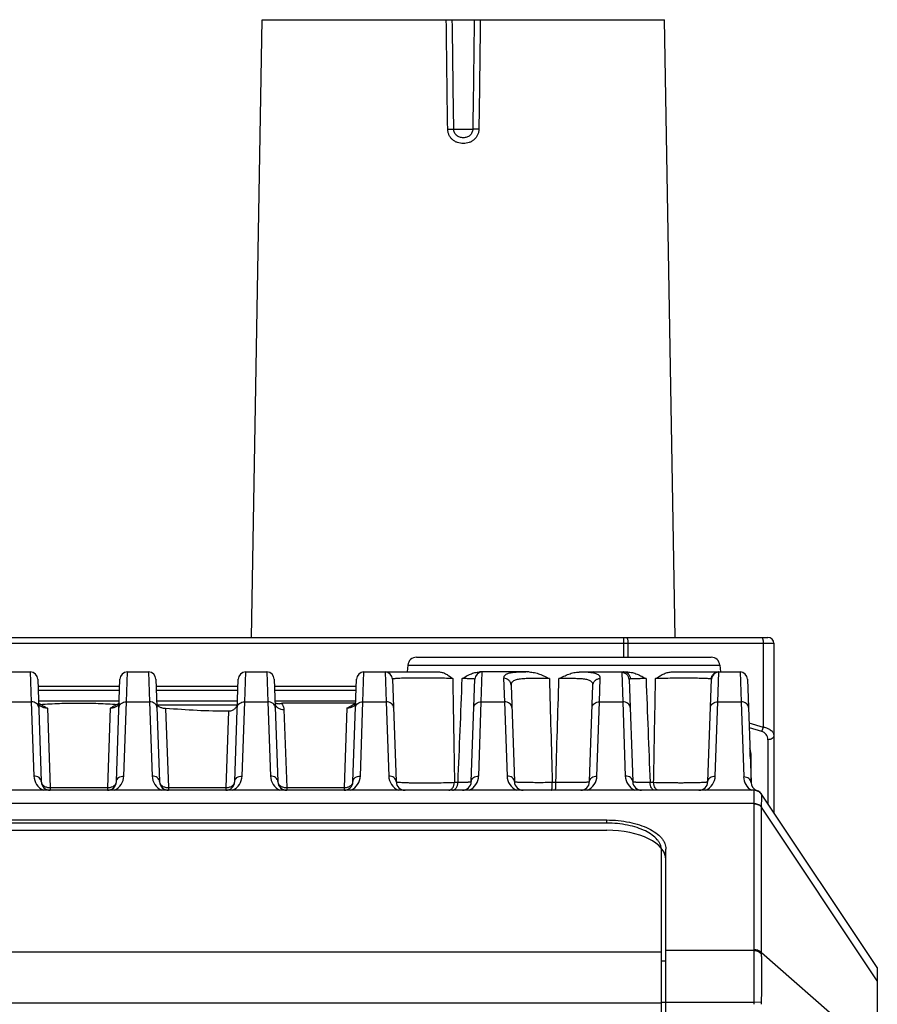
# Model space of a CAD drawing. Header units: millimetres. Extents: x 46 to 510, y 69 to 391.
# Tile 3 of 32: x 107 to 136, y 137 to 170. Entities that reach past the tile are written whole.
import ezdxf

# ---------------------------------------------------------------- set-up
doc = ezdxf.new("R2010")
doc.units = ezdxf.units.MM
doc.header["$LTSCALE"] = 32.67
doc.layers.add('00_COMPONENTS', color=7, linetype='CONTINUOUS')

msp = doc.modelspace()

# ---------------------------------------------------------------- linework, layer by layer
at = {"layer": '00_COMPONENTS', "color": 7}
for p, q in [((114.978, 148.969), (115.343, 169.869)), ((115.343, 169.869), (128.943, 169.869)), ((129.308, 148.969), (128.943, 169.869)), ((85.843, 148.969), (132.443, 148.969)), ((132.643, 148.769), (132.643, 143.049)), ((120.563, 148.299), (130.523, 148.299)), ((120.264, 148.031), (120.24, 147.799)), ((130.821, 148.031), (130.845, 147.799)), ((106.784, 147.799), (107.501, 147.799)), ((110.784, 147.799), (111.501, 147.799)), ((114.784, 147.799), (115.501, 147.799)), ((118.784, 147.799), (121.341, 147.799)), ((124.37, 147.799), (122.686, 147.799)), ((126.543, 147.799), (126.065, 147.798)), ((126.543, 147.799), (127.693, 147.799)), ((129.171, 147.799), (131.501, 147.799)), ((107.751, 147.558), (107.872, 144.089)), ((110.413, 144.089), (110.534, 147.558)), ((111.751, 147.558), (111.872, 144.089)), ((114.413, 144.089), (114.534, 147.558)), ((115.751, 147.558), (115.872, 144.089)), ((118.413, 144.089), (118.534, 147.558)), ((119.751, 147.558), (119.872, 144.089)), ((122.413, 144.089), (122.534, 147.558)), ((123.758, 147.356), (123.872, 144.089)), ((126.413, 144.089), (126.527, 147.349)), ((127.752, 147.54), (127.872, 144.089)), ((130.413, 144.089), (130.534, 147.555)), ((131.751, 147.558), (131.873, 144.057)), ((110.508, 146.817), (107.777, 146.817)), ((110.449, 146.703), (110.441, 146.698)), ((114.508, 146.817), (111.777, 146.817)), ((114.493, 146.675), (111.797, 146.675)), ((114.505, 146.734), (114.506, 146.739)), ((118.508, 146.817), (115.777, 146.817)), ((116.045, 146.758), (118.506, 146.758)), ((131.843, 144.936), (131.843, 145.195)), ((131.871, 145.045), (131.871, 145.027)), ((131.871, 145.027), (131.871, 144.111)), ((131.982, 143.799), (86.303, 143.799)), ((136.143, 137.799), (132.232, 143.666)), ((91.293, 142.792), (126.993, 142.792)), ((126.993, 142.686), (91.293, 142.686)), ((91.293, 142.444), (126.993, 142.444)), ((128.843, 116.899), (128.843, 141.778)), ((128.993, 116.899), (128.993, 141.809)), ((136.143, 137.799), (136.143, 114.199))]:
    msp.add_line(p, q, dxfattribs=at)
at = {"layer": '00_COMPONENTS', "color": 4}
for p, q in [((121.822, 166.164), (122.464, 166.164)), ((127.569, 148.299), (127.569, 148.969)), ((85.643, 148.769), (132.643, 148.769)), ((127.713, 148.299), (127.713, 148.769)), ((132.286, 148.769), (132.286, 145.937)), ((120.264, 148.031), (130.821, 148.031)), ((107.501, 147.799), (107.535, 146.79)), ((110.751, 146.79), (110.784, 147.799)), ((111.501, 147.799), (111.535, 146.79)), ((114.751, 146.79), (114.784, 147.799)), ((115.501, 147.799), (115.535, 146.79)), ((118.751, 146.79), (118.784, 147.799)), ((119.501, 147.799), (119.535, 146.79)), ((122.751, 146.79), (122.784, 147.799)), ((123.508, 147.587), (123.535, 146.79)), ((124.3, 147.799), (124.299, 147.799)), ((126.751, 146.79), (126.777, 147.579)), ((127.502, 147.78), (127.535, 146.79)), ((130.751, 146.79), (130.784, 147.796)), ((131.501, 147.799), (131.535, 146.79)), ((107.759, 147.322), (110.526, 147.322)), ((111.759, 147.322), (114.526, 147.322)), ((115.759, 147.322), (118.526, 147.322)), ((107.764, 147.18), (110.521, 147.18)), ((111.764, 147.18), (114.521, 147.18)), ((115.764, 147.18), (118.521, 147.18)), ((106.751, 146.79), (107.535, 146.79)), ((107.535, 146.79), (107.622, 144.28)), ((110.663, 144.28), (110.751, 146.79)), ((110.751, 146.79), (111.535, 146.79)), ((111.535, 146.79), (111.622, 144.28)), ((114.663, 144.28), (114.751, 146.79)), ((114.751, 146.79), (115.535, 146.79)), ((115.535, 146.79), (115.622, 144.28)), ((118.663, 144.28), (118.751, 146.79)), ((118.751, 146.79), (119.535, 146.79)), ((119.535, 146.79), (119.622, 144.28)), ((122.663, 144.28), (122.751, 146.79)), ((122.751, 146.79), (123.535, 146.79)), ((123.535, 146.79), (123.622, 144.28)), ((126.663, 144.28), (126.751, 146.79)), ((126.751, 146.79), (127.535, 146.79)), ((127.535, 146.79), (127.622, 144.28)), ((130.663, 144.28), (130.751, 146.79)), ((130.751, 146.79), (131.535, 146.79)), ((131.535, 146.79), (131.624, 144.248)), ((108.078, 146.572), (108.172, 143.887)), ((110.207, 146.572), (110.113, 143.887)), ((112.078, 146.568), (112.172, 143.887)), ((114.204, 146.479), (114.113, 143.887)), ((116.08, 146.532), (116.172, 143.887)), ((118.207, 146.572), (118.113, 143.887)), ((131.803, 146.082), (132.286, 145.937)), ((131.808, 145.922), (132.229, 145.796)), ((132.443, 145.508), (132.443, 143.349)), ((131.871, 145.027), (131.871, 145.045)), ((121.844, 144.068), (121.966, 144.068)), ((125.151, 144.068), (125.273, 144.068)), ((128.458, 144.068), (128.58, 144.068)), ((108.172, 143.887), (108.172, 143.799)), ((108.172, 143.887), (110.113, 143.887)), ((110.113, 143.887), (110.113, 143.799)), ((112.172, 143.887), (112.172, 143.799)), ((112.172, 143.887), (114.113, 143.887)), ((114.113, 143.887), (114.113, 143.799)), ((116.172, 143.887), (116.172, 143.799)), ((116.172, 143.887), (118.113, 143.887)), ((118.113, 143.887), (118.113, 143.799)), ((132.232, 143.665), (132.232, 143.666)), ((131.982, 143.347), (86.303, 143.347)), ((131.982, 138.411), (131.982, 143.337)), ((132.232, 138.294), (132.232, 143.221)), ((136.143, 137.354), (132.232, 143.221)), ((126.993, 142.686), (126.993, 142.792)), ((89.443, 138.329), (128.843, 138.329)), ((131.981, 138.373), (128.993, 138.373)), ((136.143, 134.87), (132.232, 138.294)), ((128.843, 138.025), (128.993, 138.025)), ((89.443, 136.609), (128.843, 136.609)), ((128.843, 136.632), (131.981, 136.632)), ((131.981, 136.632), (132.232, 136.637))]:
    msp.add_line(p, q, dxfattribs=at)
at = {"layer": '00_COMPONENTS', "color": 7}
for points in [[(107.845, 146.698), (107.837, 146.702), (107.83, 146.706), (107.823, 146.711), (107.817, 146.714)], [(107.877, 146.683), (107.872, 146.685), (107.863, 146.689), (107.854, 146.694), (107.845, 146.698)], [(110.441, 146.698), (110.432, 146.694), (110.423, 146.69), (110.414, 146.685), (110.408, 146.683)], [(110.468, 146.714), (110.463, 146.711), (110.456, 146.707), (110.449, 146.703)], [(115.78, 146.732), (115.78, 146.732), (115.78, 146.732), (115.78, 146.732), (115.78, 146.732), (115.78, 146.733), (115.78, 146.734)], [(118.488, 146.729), (118.483, 146.725), (118.478, 146.721), (118.472, 146.717), (118.466, 146.713), (118.459, 146.708), (118.451, 146.704), (118.444, 146.7), (118.435, 146.695), (118.426, 146.691), (118.417, 146.687), (118.408, 146.683)], [(118.499, 146.739), (118.495, 146.736), (118.492, 146.733), (118.488, 146.729)], [(118.506, 146.748), (118.506, 146.747), (118.504, 146.745), (118.501, 146.742), (118.499, 146.739)], [(122.506, 146.748), (122.506, 146.747), (122.504, 146.745), (122.501, 146.742), (122.499, 146.739)]]:
    msp.add_lwpolyline(points, dxfattribs=at)
for centre, radius, start, end in [((132.443, 148.769), 0.2, 0, 90), ((120.563, 147.999), 0.3, 90, 174), ((130.523, 147.999), 0.3, 6, 90), ((107.501, 147.549), 0.25, 2, 90), ((110.784, 147.549), 0.25, 90, 178), ((111.501, 147.549), 0.25, 2, 90), ((114.784, 147.549), 0.25, 90, 178), ((115.501, 147.549), 0.25, 2, 90), ((118.784, 147.549), 0.25, 90, 178), ((119.501, 147.549), 0.25, 2, 90), ((122.784, 147.549), 0.25, 90, 178), ((130.784, 147.549), 0.25, 95.3333, 178), ((131.501, 147.549), 0.25, 2, 90), ((115.988, 147.265), 0.549, 247.6461, 248.608), ((114.979, 149.769), 3.194, 288.4506, 289.5064), ((108.172, 144.099), 0.3, 182, 270), ((110.113, 144.099), 0.3, 270, 358), ((112.172, 144.099), 0.3, 182, 270), ((114.113, 144.099), 0.3, 270, 358), ((116.172, 144.099), 0.3, 182, 270), ((118.113, 144.099), 0.3, 270, 358), ((120.172, 144.099), 0.3, 182, 270), ((122.113, 144.099), 0.3, 270, 358), ((124.172, 144.099), 0.3, 182, 270), ((126.113, 144.099), 0.3, 270, 358), ((128.172, 144.099), 0.3, 182, 270), ((130.113, 144.099), 0.3, 270, 358), ((132.173, 144.068), 0.3, 182, 251.4343), ((131.982, 143.499), 0.3, 33.6901, 90), ((131.982, 143.499), 0.3, 87.2753, 89.9988), ((131.982, 143.499), 0.3, 85.9344, 87.276)]:
    msp.add_arc(centre, radius, start, end, dxfattribs=at)
at = {"layer": '00_COMPONENTS', "color": 4}
for centre, radius, start, end in [((124.397, 129.159), 18.64, 90.0825, 90.297), ((130.784, 147.546), 0.25, 89.9805, 177.983), ((1834.217, 173.277), 1712.622, 180.859896, 180.977254), ((115.929, 146.739), 0.149, 182, 182.7161), ((115.93, 146.739), 0.15, 182.718, 185.7993), ((132.143, 145.508), 0.3, 359.9999, 73.3009), ((108.172, 144.299), 0.55, 181.9999, 245.2671), ((110.113, 144.299), 0.55, 294.7328, 358.0001), ((112.172, 144.299), 0.55, 181.9999, 245.2671), ((114.113, 144.299), 0.55, 294.7328, 358.0001), ((116.172, 144.299), 0.55, 181.9999, 245.2671), ((118.113, 144.299), 0.55, 294.7328, 358.0001), ((120.172, 144.299), 0.55, 181.9999, 245.2671), ((122.113, 144.299), 0.55, 294.7328, 358.0001), ((124.172, 144.299), 0.55, 181.9997, 245.2674), ((126.113, 144.299), 0.55, 294.7322, 358.0007), ((128.172, 144.299), 0.55, 181.9999, 245.2671), ((130.113, 144.299), 0.55, 294.7328, 358.0001), ((132.173, 144.267), 0.55, 181.9997, 238.3751), ((131.982, 143.499), 0.3, 84.6818, 85.9344), ((130.737, 143.337), 1.245, 0.0001, 0.4328), ((130.949, 143.236), 1.282, 359.3359, 359.7699), ((131.153, 138.411), 0.829, 357.4052, 359.9954), ((131.248, 138.259), 0.984, 359.5877, 2.0452), ((128.558, 136.556), 3.424, 0.0019, 1.2766), ((128.539, 136.624), 3.693, 358.9442, 0.2128)]:
    msp.add_arc(centre, radius, start, end, dxfattribs=at)
at = {"layer": '00_COMPONENTS', "color": 7}
for centre, major_axis, ratio, start_param, end_param in [((130.871, 145.027), (1, 0), 0.706908, 0.026176, 0.279358), ((126.993, 141.46), (-2, 0), 0.491803, 3.141593, 4.712389)]:
    msp.add_ellipse(centre, major_axis=major_axis, ratio=ratio, start_param=start_param, end_param=end_param, dxfattribs=at)
at = {"layer": '00_COMPONENTS', "color": 4}
for points in [[(121.615, 166.164), (121.599, 167.399), (121.584, 168.634), (121.569, 169.869)], [(121.822, 166.164), (121.804, 167.399), (121.788, 168.634), (121.771, 169.869)], [(122.514, 169.869), (122.498, 168.634), (122.481, 167.399), (122.464, 166.164)], [(122.716, 169.869), (122.702, 168.634), (122.687, 167.399), (122.67, 166.164)], [(121.966, 144.068), (122.013, 145.237), (122.06, 146.406), (122.108, 147.575)], [(125.056, 147.574), (125.087, 146.405), (125.119, 145.237), (125.151, 144.068)], [(125.273, 144.068), (125.307, 145.237), (125.342, 146.406), (125.376, 147.575)], [(128.324, 147.575), (128.369, 146.406), (128.414, 145.237), (128.458, 144.068)]]:
    msp.add_open_spline(points, degree=3, dxfattribs=at)
for points, knots in [([(121.615, 166.164), (121.637, 166.164), (121.68, 166.164), (121.739, 166.165), (121.786, 166.165), (121.812, 166.164), (121.822, 166.164)], [0, 0, 0, 0, 0.324365, 0.620351, 0.8544, 1, 1, 1, 1]), ([(122.67, 166.164), (122.67, 166.131), (122.662, 166.064), (122.63, 165.969), (122.579, 165.883), (122.511, 165.809), (122.43, 165.751), (122.34, 165.709), (122.242, 165.685), (122.143, 165.679), (122.043, 165.685), (121.946, 165.709), (121.855, 165.751), (121.774, 165.809), (121.706, 165.883), (121.655, 165.969), (121.623, 166.064), (121.615, 166.131), (121.615, 166.164)], [0, 0, 0, 0, 0.062539, 0.125036, 0.187497, 0.249943, 0.312398, 0.374883, 0.437408, 0.499975, 0.562543, 0.625073, 0.687567, 0.75003, 0.812481, 0.874952, 0.937459, 1, 1, 1, 1]), ([(122.464, 166.164), (122.463, 166.124), (122.445, 166.043), (122.384, 165.96), (122.318, 165.913), (122.263, 165.889), (122.203, 165.876), (122.143, 165.873), (122.082, 165.876), (122.023, 165.889), (121.967, 165.913), (121.901, 165.96), (121.84, 166.043), (121.822, 166.124), (121.822, 166.164)], [0, 0, 0, 0, 0.124693, 0.249275, 0.311927, 0.374606, 0.437269, 0.499975, 0.562681, 0.62535, 0.688038, 0.750699, 0.875296, 1, 1, 1, 1]), ([(122.67, 166.164), (122.648, 166.164), (122.605, 166.164), (122.546, 166.165), (122.5, 166.165), (122.474, 166.164), (122.464, 166.164)], [0, 0, 0, 0, 0.324365, 0.620351, 0.8544, 1, 1, 1, 1]), ([(127.656, 148.969), (127.659, 148.969), (127.666, 148.966), (127.673, 148.96), (127.68, 148.95), (127.689, 148.934), (127.697, 148.909), (127.704, 148.879), (127.709, 148.845), (127.712, 148.808), (127.713, 148.782), (127.713, 148.769)], [0, 0, 0, 0, 0.054433, 0.087765, 0.12671, 0.223079, 0.344108, 0.487113, 0.647777, 0.820729, 1, 1, 1, 1]), ([(132.229, 148.969), (132.233, 148.969), (132.239, 148.966), (132.246, 148.96), (132.254, 148.95), (132.262, 148.934), (132.27, 148.909), (132.277, 148.879), (132.282, 148.845), (132.286, 148.808), (132.286, 148.782), (132.286, 148.769)], [0, 0, 0, 0, 0.054433, 0.087765, 0.12671, 0.223079, 0.344108, 0.487113, 0.647777, 0.820729, 1, 1, 1, 1]), ([(121.788, 147.575), (121.694, 147.579), (121.489, 147.586), (121.225, 147.591), (120.997, 147.594), (120.821, 147.595), (120.648, 147.595), (120.482, 147.594), (120.326, 147.592), (120.184, 147.59), (120.059, 147.586), (119.967, 147.582), (119.903, 147.579), (119.864, 147.576), (119.83, 147.573), (119.802, 147.571), (119.781, 147.568), (119.767, 147.565), (119.758, 147.563), (119.754, 147.561), (119.751, 147.559), (119.751, 147.558)], [0, 0, 0, 0, 0.138826, 0.301633, 0.387768, 0.47452, 0.559916, 0.642008, 0.71894, 0.789016, 0.850745, 0.902874, 0.925017, 0.944407, 0.960961, 0.974612, 0.985313, 0.993044, 0.995804, 0.997843, 1, 1, 1, 1]), ([(124.299, 147.799), (124.239, 147.799), (124.126, 147.797), (123.966, 147.791), (123.827, 147.78), (123.712, 147.762), (123.632, 147.738), (123.583, 147.713), (123.555, 147.693), (123.533, 147.67), (123.518, 147.644), (123.509, 147.616), (123.508, 147.597), (123.508, 147.587)], [0, 0, 0, 0, 0.204202, 0.38707, 0.545383, 0.677302, 0.782973, 0.826899, 0.865839, 0.90098, 0.933877, 0.966312, 1, 1, 1, 1]), ([(123.758, 147.356), (123.757, 147.386), (123.742, 147.448), (123.686, 147.525), (123.604, 147.575), (123.54, 147.587), (123.508, 147.587)], [0, 0, 0, 0, 0.245058, 0.492993, 0.745005, 1, 1, 1, 1]), ([(126.777, 147.579), (126.777, 147.589), (126.776, 147.608), (126.769, 147.635), (126.755, 147.66), (126.728, 147.691), (126.677, 147.725), (126.595, 147.753), (126.492, 147.773), (126.367, 147.787), (126.223, 147.794), (126.12, 147.797), (126.065, 147.798)], [0, 0, 0, 0, 0.035588, 0.069837, 0.104292, 0.140597, 0.224178, 0.329209, 0.45946, 0.6157, 0.796735, 1, 1, 1, 1]), ([(126.527, 147.349), (126.528, 147.379), (126.543, 147.441), (126.599, 147.517), (126.681, 147.568), (126.745, 147.579), (126.777, 147.579)], [0, 0, 0, 0, 0.244879, 0.492741, 0.744826, 1, 1, 1, 1]), ([(127.562, 147.799), (127.553, 147.799), (127.538, 147.799), (127.52, 147.796), (127.51, 147.792), (127.505, 147.789), (127.502, 147.785), (127.502, 147.781), (127.502, 147.78)], [0, 0, 0, 0, 0.390631, 0.67265, 0.776712, 0.860528, 0.931237, 1, 1, 1, 1]), ([(127.752, 147.54), (127.751, 147.571), (127.736, 147.635), (127.68, 147.714), (127.598, 147.767), (127.534, 147.78), (127.502, 147.78)], [0, 0, 0, 0, 0.249561, 0.499376, 0.749553, 1, 1, 1, 1]), ([(127.801, 147.565), (127.799, 147.596), (127.784, 147.658), (127.73, 147.735), (127.653, 147.787), (127.592, 147.799), (127.562, 147.799)], [0, 0, 0, 0, 0.254827, 0.506703, 0.754701, 1, 1, 1, 1]), ([(130.517, 147.564), (130.506, 147.566), (130.477, 147.569), (130.425, 147.573), (130.356, 147.577), (130.27, 147.58), (130.17, 147.583), (130.011, 147.586), (129.788, 147.588), (129.503, 147.589), (129.118, 147.586), (128.83, 147.581), (128.644, 147.575)], [0, 0, 0, 0, 0.018422, 0.04637, 0.083502, 0.129314, 0.183145, 0.244187, 0.383995, 0.539786, 0.701338, 1, 1, 1, 1]), ([(130.527, 147.562), (130.529, 147.593), (130.544, 147.656), (130.6, 147.735), (130.681, 147.787), (130.744, 147.799), (130.775, 147.799)], [0, 0, 0, 0, 0.250683, 0.50095, 0.750666, 1, 1, 1, 1]), ([(130.784, 147.796), (130.784, 147.797), (130.784, 147.798), (130.782, 147.799), (130.779, 147.799), (130.777, 147.799), (130.775, 147.799)], [0, 0, 0, 0, 0.138623, 0.326545, 0.609015, 1, 1, 1, 1]), ([(122.534, 147.558), (122.534, 147.559), (122.531, 147.56), (122.526, 147.561), (122.517, 147.562), (122.505, 147.564), (122.489, 147.565), (122.47, 147.566), (122.448, 147.567), (122.411, 147.569), (122.358, 147.571), (122.285, 147.573), (122.2, 147.574), (122.14, 147.575), (122.108, 147.575)], [0, 0, 0, 0, 0.00524, 0.017941, 0.038685, 0.067525, 0.104423, 0.149298, 0.202041, 0.262511, 0.40596, 0.578057, 0.776835, 1, 1, 1, 1]), ([(125.056, 147.574), (124.971, 147.575), (124.804, 147.576), (124.56, 147.578), (124.333, 147.577), (124.161, 147.57), (124.04, 147.557), (123.964, 147.544), (123.899, 147.526), (123.846, 147.503), (123.805, 147.474), (123.776, 147.44), (123.76, 147.399), (123.758, 147.37), (123.758, 147.356)], [0, 0, 0, 0, 0.181963, 0.359225, 0.523598, 0.667399, 0.729586, 0.784589, 0.832293, 0.873087, 0.908056, 0.939123, 0.968896, 1, 1, 1, 1]), ([(126.527, 147.349), (126.527, 147.363), (126.526, 147.39), (126.512, 147.428), (126.488, 147.462), (126.452, 147.49), (126.407, 147.514), (126.351, 147.533), (126.286, 147.548), (126.18, 147.563), (126.028, 147.573), (125.827, 147.577), (125.607, 147.576), (125.454, 147.575), (125.376, 147.575)], [0, 0, 0, 0, 0.032735, 0.063997, 0.096051, 0.131264, 0.171543, 0.218105, 0.271541, 0.331952, 0.472416, 0.634996, 0.813243, 1, 1, 1, 1]), ([(127.801, 147.565), (127.793, 147.564), (127.781, 147.563), (127.765, 147.558), (127.754, 147.551), (127.752, 147.543), (127.752, 147.54)], [0, 0, 0, 0, 0.364483, 0.634195, 0.829455, 1, 1, 1, 1]), ([(128.324, 147.575), (128.265, 147.575), (128.157, 147.574), (128.009, 147.572), (127.894, 147.569), (127.828, 147.566), (127.801, 147.565)], [0, 0, 0, 0, 0.336442, 0.621129, 0.844697, 1, 1, 1, 1]), ([(128.58, 144.068), (128.585, 144.36), (128.607, 145.529), (128.628, 146.698), (128.644, 147.575)], [0, 0, 0, 0, 0.250067, 1, 1, 1, 1]), ([(130.527, 147.562), (130.526, 147.562), (130.523, 147.563), (130.52, 147.564), (130.517, 147.564)], [0, 0, 0, 0, 0.211972, 1, 1, 1, 1]), ([(130.534, 147.555), (130.534, 147.556), (130.534, 147.557), (130.532, 147.56), (130.529, 147.561), (130.527, 147.562)], [0, 0, 0, 0, 0.214692, 0.431243, 1, 1, 1, 1]), ([(107.785, 146.599), (107.784, 146.612), (107.78, 146.638), (107.759, 146.688), (107.71, 146.742), (107.629, 146.782), (107.566, 146.791), (107.535, 146.79)], [0, 0, 0, 0, 0.11147, 0.225191, 0.464635, 0.725094, 1, 1, 1, 1]), ([(108.078, 146.572), (108.04, 146.573), (107.983, 146.581), (107.913, 146.603), (107.868, 146.625), (107.831, 146.65), (107.803, 146.677), (107.785, 146.705), (107.78, 146.725), (107.78, 146.734)], [0, 0, 0, 0, 0.318416, 0.468389, 0.606745, 0.730078, 0.836184, 0.925046, 1, 1, 1, 1]), ([(110.505, 146.734), (110.505, 146.725), (110.5, 146.705), (110.482, 146.677), (110.455, 146.65), (110.418, 146.625), (110.373, 146.603), (110.303, 146.581), (110.246, 146.573), (110.207, 146.572)], [0, 0, 0, 0, 0.074955, 0.163816, 0.269922, 0.393255, 0.531611, 0.681584, 1, 1, 1, 1]), ([(110.501, 146.599), (110.501, 146.612), (110.505, 146.638), (110.526, 146.688), (110.575, 146.742), (110.657, 146.782), (110.719, 146.791), (110.751, 146.79)], [0, 0, 0, 0, 0.11147, 0.225191, 0.464635, 0.725094, 1, 1, 1, 1]), ([(111.785, 146.599), (111.784, 146.612), (111.78, 146.638), (111.759, 146.688), (111.71, 146.742), (111.629, 146.782), (111.566, 146.791), (111.535, 146.79)], [0, 0, 0, 0, 0.11147, 0.225191, 0.464635, 0.725094, 1, 1, 1, 1]), ([(114.501, 146.599), (114.501, 146.612), (114.505, 146.638), (114.526, 146.688), (114.575, 146.742), (114.657, 146.782), (114.719, 146.791), (114.751, 146.79)], [0, 0, 0, 0, 0.11147, 0.225191, 0.464635, 0.725094, 1, 1, 1, 1]), ([(114.505, 146.734), (114.505, 146.733), (114.505, 146.728), (114.504, 146.723), (114.503, 146.72)], [0, 0, 0, 0, 0.244058, 1, 1, 1, 1]), ([(115.785, 146.599), (115.784, 146.612), (115.78, 146.638), (115.759, 146.688), (115.71, 146.742), (115.629, 146.782), (115.566, 146.791), (115.535, 146.79)], [0, 0, 0, 0, 0.11147, 0.225191, 0.464635, 0.725094, 1, 1, 1, 1]), ([(115.781, 146.724), (115.782, 146.711), (115.788, 146.684), (115.808, 146.646), (115.838, 146.613), (115.889, 146.573), (115.971, 146.54), (116.043, 146.532), (116.08, 146.532)], [0, 0, 0, 0, 0.103646, 0.211474, 0.325907, 0.44813, 0.714127, 1, 1, 1, 1]), ([(115.99, 146.739), (116.016, 146.71), (116.05, 146.661), (116.074, 146.588), (116.079, 146.551), (116.08, 146.532)], [0, 0, 0, 0, 0.516211, 0.76063, 1, 1, 1, 1]), ([(118.505, 146.734), (118.505, 146.725), (118.5, 146.705), (118.482, 146.677), (118.455, 146.65), (118.418, 146.625), (118.372, 146.603), (118.303, 146.581), (118.246, 146.573), (118.207, 146.572)], [0, 0, 0, 0, 0.074957, 0.163819, 0.269925, 0.393258, 0.531614, 0.681585, 1, 1, 1, 1]), ([(118.501, 146.599), (118.501, 146.612), (118.505, 146.638), (118.526, 146.688), (118.575, 146.742), (118.657, 146.782), (118.719, 146.791), (118.751, 146.79)], [0, 0, 0, 0, 0.11147, 0.225191, 0.464635, 0.725094, 1, 1, 1, 1]), ([(119.785, 146.599), (119.784, 146.612), (119.78, 146.638), (119.759, 146.688), (119.71, 146.742), (119.629, 146.782), (119.566, 146.791), (119.535, 146.79)], [0, 0, 0, 0, 0.11147, 0.225191, 0.464635, 0.725094, 1, 1, 1, 1]), ([(122.501, 146.599), (122.501, 146.612), (122.505, 146.638), (122.526, 146.688), (122.575, 146.742), (122.657, 146.782), (122.719, 146.791), (122.751, 146.79)], [0, 0, 0, 0, 0.11147, 0.225191, 0.464635, 0.725094, 1, 1, 1, 1]), ([(123.785, 146.599), (123.784, 146.612), (123.78, 146.638), (123.759, 146.688), (123.71, 146.742), (123.629, 146.782), (123.566, 146.791), (123.535, 146.79)], [0, 0, 0, 0, 0.11147, 0.225191, 0.464635, 0.725094, 1, 1, 1, 1]), ([(126.501, 146.599), (126.501, 146.612), (126.505, 146.638), (126.526, 146.688), (126.575, 146.742), (126.657, 146.782), (126.719, 146.791), (126.751, 146.79)], [0, 0, 0, 0, 0.11147, 0.225191, 0.464635, 0.725094, 1, 1, 1, 1]), ([(127.785, 146.599), (127.784, 146.612), (127.78, 146.638), (127.759, 146.688), (127.71, 146.742), (127.629, 146.782), (127.566, 146.791), (127.535, 146.79)], [0, 0, 0, 0, 0.11147, 0.225191, 0.464635, 0.725094, 1, 1, 1, 1]), ([(130.501, 146.599), (130.501, 146.612), (130.505, 146.638), (130.526, 146.688), (130.575, 146.742), (130.657, 146.782), (130.719, 146.791), (130.751, 146.79)], [0, 0, 0, 0, 0.11147, 0.225191, 0.464635, 0.725094, 1, 1, 1, 1]), ([(131.785, 146.599), (131.784, 146.612), (131.78, 146.638), (131.759, 146.688), (131.71, 146.742), (131.629, 146.782), (131.566, 146.791), (131.535, 146.79)], [0, 0, 0, 0, 0.11147, 0.225191, 0.464635, 0.725094, 1, 1, 1, 1]), ([(132.286, 145.937), (132.279, 145.911), (132.263, 145.862), (132.241, 145.816), (132.229, 145.796)], [0, 0, 0, 0, 0.532814, 1, 1, 1, 1]), ([(132.286, 145.937), (132.338, 145.928), (132.432, 145.901), (132.534, 145.842), (132.591, 145.785), (132.621, 145.741), (132.639, 145.696), (132.643, 145.665), (132.643, 145.65)], [0, 0, 0, 0, 0.321393, 0.590592, 0.705999, 0.810645, 0.907414, 1, 1, 1, 1]), ([(132.643, 145.65), (132.643, 145.64), (132.64, 145.621), (132.624, 145.584), (132.584, 145.545), (132.518, 145.515), (132.468, 145.508), (132.443, 145.508)], [0, 0, 0, 0, 0.103596, 0.210948, 0.445697, 0.712572, 1, 1, 1, 1]), ([(107.872, 144.089), (107.872, 144.102), (107.868, 144.127), (107.847, 144.177), (107.798, 144.231), (107.716, 144.271), (107.654, 144.28), (107.622, 144.28)], [0, 0, 0, 0, 0.11147, 0.225191, 0.464635, 0.725094, 1, 1, 1, 1]), ([(110.413, 144.089), (110.414, 144.102), (110.418, 144.127), (110.438, 144.177), (110.487, 144.231), (110.569, 144.271), (110.631, 144.28), (110.663, 144.28)], [0, 0, 0, 0, 0.11147, 0.225191, 0.464635, 0.725094, 1, 1, 1, 1]), ([(111.872, 144.089), (111.872, 144.102), (111.868, 144.127), (111.847, 144.177), (111.798, 144.231), (111.716, 144.271), (111.654, 144.28), (111.622, 144.28)], [0, 0, 0, 0, 0.11147, 0.225191, 0.464635, 0.725094, 1, 1, 1, 1]), ([(114.413, 144.089), (114.414, 144.102), (114.418, 144.127), (114.438, 144.177), (114.487, 144.231), (114.569, 144.271), (114.631, 144.28), (114.663, 144.28)], [0, 0, 0, 0, 0.11147, 0.225191, 0.464635, 0.725094, 1, 1, 1, 1]), ([(115.872, 144.089), (115.872, 144.102), (115.868, 144.127), (115.847, 144.177), (115.798, 144.231), (115.716, 144.271), (115.654, 144.28), (115.622, 144.28)], [0, 0, 0, 0, 0.11147, 0.225191, 0.464635, 0.725094, 1, 1, 1, 1]), ([(118.413, 144.089), (118.414, 144.102), (118.418, 144.127), (118.438, 144.177), (118.487, 144.231), (118.569, 144.271), (118.631, 144.28), (118.663, 144.28)], [0, 0, 0, 0, 0.11147, 0.225191, 0.464635, 0.725094, 1, 1, 1, 1]), ([(119.872, 144.089), (119.872, 144.102), (119.868, 144.127), (119.847, 144.177), (119.798, 144.231), (119.716, 144.271), (119.654, 144.28), (119.622, 144.28)], [0, 0, 0, 0, 0.11147, 0.225191, 0.464635, 0.725094, 1, 1, 1, 1]), ([(122.413, 144.089), (122.414, 144.102), (122.418, 144.127), (122.438, 144.177), (122.487, 144.231), (122.569, 144.271), (122.631, 144.28), (122.663, 144.28)], [0, 0, 0, 0, 0.11147, 0.225191, 0.464635, 0.725094, 1, 1, 1, 1]), ([(123.872, 144.089), (123.872, 144.102), (123.868, 144.127), (123.847, 144.177), (123.798, 144.231), (123.716, 144.271), (123.654, 144.28), (123.622, 144.28)], [0, 0, 0, 0, 0.11147, 0.225191, 0.464635, 0.725094, 1, 1, 1, 1]), ([(126.413, 144.089), (126.414, 144.102), (126.418, 144.127), (126.438, 144.177), (126.487, 144.231), (126.569, 144.271), (126.631, 144.28), (126.663, 144.28)], [0, 0, 0, 0, 0.11147, 0.225191, 0.464635, 0.725094, 1, 1, 1, 1]), ([(127.872, 144.089), (127.872, 144.102), (127.868, 144.127), (127.847, 144.177), (127.798, 144.231), (127.716, 144.271), (127.654, 144.28), (127.622, 144.28)], [0, 0, 0, 0, 0.11147, 0.225191, 0.464635, 0.725094, 1, 1, 1, 1]), ([(130.413, 144.089), (130.414, 144.102), (130.418, 144.127), (130.438, 144.177), (130.487, 144.231), (130.569, 144.271), (130.631, 144.28), (130.663, 144.28)], [0, 0, 0, 0, 0.11147, 0.225191, 0.464635, 0.725094, 1, 1, 1, 1]), ([(131.873, 144.057), (131.873, 144.07), (131.869, 144.096), (131.848, 144.146), (131.799, 144.2), (131.717, 144.24), (131.655, 144.249), (131.624, 144.248)], [0, 0, 0, 0, 0.11147, 0.225191, 0.464635, 0.725094, 1, 1, 1, 1]), ([(107.872, 144.089), (107.873, 144.075), (107.878, 144.047), (107.896, 144.008), (107.925, 143.972), (107.977, 143.93), (108.06, 143.895), (108.134, 143.886), (108.172, 143.887)], [0, 0, 0, 0, 0.103691, 0.211038, 0.324855, 0.446641, 0.712771, 1, 1, 1, 1]), ([(110.113, 143.887), (110.151, 143.886), (110.225, 143.895), (110.309, 143.93), (110.36, 143.972), (110.389, 144.008), (110.408, 144.047), (110.413, 144.075), (110.413, 144.089)], [0, 0, 0, 0, 0.287229, 0.553359, 0.675145, 0.788962, 0.896309, 1, 1, 1, 1]), ([(111.872, 144.089), (111.873, 144.075), (111.878, 144.047), (111.896, 144.008), (111.925, 143.972), (111.977, 143.93), (112.06, 143.895), (112.134, 143.886), (112.172, 143.887)], [0, 0, 0, 0, 0.103691, 0.211038, 0.324855, 0.446641, 0.712771, 1, 1, 1, 1]), ([(114.113, 143.887), (114.151, 143.886), (114.225, 143.895), (114.309, 143.93), (114.36, 143.972), (114.389, 144.008), (114.408, 144.047), (114.413, 144.075), (114.413, 144.089)], [0, 0, 0, 0, 0.287229, 0.553359, 0.675145, 0.788962, 0.896309, 1, 1, 1, 1]), ([(115.872, 144.089), (115.873, 144.075), (115.878, 144.047), (115.896, 144.008), (115.925, 143.972), (115.977, 143.93), (116.06, 143.895), (116.134, 143.886), (116.172, 143.887)], [0, 0, 0, 0, 0.103691, 0.211038, 0.324855, 0.446641, 0.712771, 1, 1, 1, 1]), ([(118.113, 143.887), (118.151, 143.886), (118.225, 143.895), (118.309, 143.93), (118.36, 143.972), (118.389, 144.008), (118.408, 144.047), (118.413, 144.075), (118.413, 144.089)], [0, 0, 0, 0, 0.287229, 0.553359, 0.675145, 0.788962, 0.896309, 1, 1, 1, 1]), ([(119.872, 144.089), (119.872, 144.087), (119.875, 144.085), (119.88, 144.083), (119.888, 144.081), (119.901, 144.078), (119.922, 144.075), (119.949, 144.072), (119.995, 144.068), (120.066, 144.063), (120.167, 144.058), (120.286, 144.055), (120.42, 144.052), (120.568, 144.049), (120.726, 144.048), (120.891, 144.048), (121.06, 144.049), (121.282, 144.052), (121.544, 144.057), (121.749, 144.064), (121.844, 144.068)], [0, 0, 0, 0, 0.002357, 0.00446, 0.007263, 0.015027, 0.025693, 0.039239, 0.055613, 0.096548, 0.147751, 0.208243, 0.276839, 0.35217, 0.432717, 0.516839, 0.602816, 0.68889, 0.854358, 1, 1, 1, 1]), ([(121.651, 143.799), (121.663, 143.799), (121.687, 143.803), (121.722, 143.818), (121.754, 143.843), (121.794, 143.889), (121.83, 143.965), (121.842, 144.032), (121.844, 144.068)], [0, 0, 0, 0, 0.099433, 0.203168, 0.314504, 0.435217, 0.703966, 1, 1, 1, 1]), ([(121.778, 143.799), (121.79, 143.799), (121.814, 143.803), (121.847, 143.818), (121.879, 143.843), (121.917, 143.889), (121.951, 143.965), (121.963, 144.032), (121.966, 144.068)], [0, 0, 0, 0, 0.097417, 0.199535, 0.309906, 0.43039, 0.700682, 1, 1, 1, 1]), ([(121.966, 144.068), (121.999, 144.068), (122.062, 144.069), (122.15, 144.071), (122.227, 144.073), (122.283, 144.075), (122.321, 144.077), (122.345, 144.079), (122.365, 144.08), (122.382, 144.082), (122.395, 144.083), (122.405, 144.085), (122.41, 144.086), (122.413, 144.088), (122.413, 144.089)], [0, 0, 0, 0, 0.221544, 0.419408, 0.591171, 0.734733, 0.795385, 0.84837, 0.893537, 0.930762, 0.959956, 0.981079, 0.994203, 1, 1, 1, 1]), ([(123.872, 144.089), (123.872, 144.088), (123.875, 144.086), (123.879, 144.085), (123.888, 144.084), (123.898, 144.082), (123.912, 144.081), (123.937, 144.079), (123.975, 144.076), (124.029, 144.074), (124.095, 144.072), (124.17, 144.07), (124.255, 144.068), (124.348, 144.067), (124.487, 144.066), (124.674, 144.065), (124.909, 144.066), (125.07, 144.067), (125.151, 144.068)], [0, 0, 0, 0, 0.001789, 0.005691, 0.011935, 0.020553, 0.031539, 0.044876, 0.078471, 0.121018, 0.172092, 0.231172, 0.297652, 0.370842, 0.449981, 0.622736, 0.808677, 1, 1, 1, 1]), ([(125.131, 143.799), (125.132, 143.799), (125.133, 143.801), (125.136, 143.808), (125.139, 143.822), (125.142, 143.846), (125.145, 143.879), (125.147, 143.919), (125.149, 143.964), (125.151, 144.015), (125.151, 144.05), (125.151, 144.068)], [0, 0, 0, 0, 0.008366, 0.023877, 0.080466, 0.170917, 0.29262, 0.441657, 0.613122, 0.801318, 1, 1, 1, 1]), ([(125.258, 143.799), (125.259, 143.799), (125.26, 143.801), (125.261, 143.805), (125.263, 143.811), (125.264, 143.82), (125.265, 143.831), (125.266, 143.85), (125.268, 143.879), (125.27, 143.919), (125.271, 143.964), (125.272, 144.015), (125.273, 144.05), (125.273, 144.068)], [0, 0, 0, 0, 0.006709, 0.021458, 0.045052, 0.077476, 0.11852, 0.167871, 0.289835, 0.439362, 0.611487, 0.800464, 1, 1, 1, 1]), ([(125.273, 144.068), (125.348, 144.067), (125.495, 144.067), (125.707, 144.067), (125.875, 144.068), (125.998, 144.069), (126.08, 144.07), (126.154, 144.072), (126.22, 144.074), (126.277, 144.076), (126.324, 144.078), (126.357, 144.08), (126.378, 144.082), (126.391, 144.083), (126.4, 144.084), (126.407, 144.086), (126.411, 144.087), (126.413, 144.088), (126.413, 144.089)], [0, 0, 0, 0, 0.197513, 0.38603, 0.558715, 0.637141, 0.709328, 0.774628, 0.832459, 0.882309, 0.92374, 0.956395, 0.969346, 0.980011, 0.988375, 0.994438, 0.998234, 1, 1, 1, 1]), ([(127.872, 144.089), (127.872, 144.088), (127.873, 144.087), (127.877, 144.086), (127.884, 144.084), (127.896, 144.083), (127.914, 144.081), (127.936, 144.079), (127.963, 144.078), (127.994, 144.076), (128.045, 144.074), (128.119, 144.072), (128.22, 144.07), (128.335, 144.069), (128.416, 144.068), (128.458, 144.068)], [0, 0, 0, 0, 0.001994, 0.005621, 0.018841, 0.040312, 0.070047, 0.107958, 0.153908, 0.20772, 0.26918, 0.41402, 0.586065, 0.782476, 1, 1, 1, 1]), ([(128.611, 143.799), (128.602, 143.799), (128.582, 143.803), (128.554, 143.819), (128.529, 143.844), (128.498, 143.891), (128.47, 143.966), (128.46, 144.033), (128.458, 144.068)], [0, 0, 0, 0, 0.085301, 0.177941, 0.282929, 0.402393, 0.681945, 1, 1, 1, 1]), ([(128.58, 144.068), (128.676, 144.065), (128.878, 144.06), (129.132, 144.056), (129.343, 144.055), (129.499, 144.054), (129.65, 144.055), (129.793, 144.056), (129.927, 144.058), (130.047, 144.061), (130.153, 144.064), (130.231, 144.067), (130.284, 144.07), (130.317, 144.073), (130.346, 144.075), (130.369, 144.077), (130.388, 144.08), (130.401, 144.083), (130.409, 144.085), (130.413, 144.087), (130.413, 144.089)], [0, 0, 0, 0, 0.157885, 0.329094, 0.415934, 0.501533, 0.58436, 0.662936, 0.735863, 0.801854, 0.859756, 0.908572, 0.929308, 0.947477, 0.963007, 0.975839, 0.98593, 0.993258, 0.997855, 1, 1, 1, 1]), ([(128.739, 143.799), (128.729, 143.799), (128.708, 143.803), (128.679, 143.819), (128.653, 143.844), (128.621, 143.89), (128.592, 143.966), (128.582, 144.032), (128.58, 144.068)], [0, 0, 0, 0, 0.087671, 0.18213, 0.288113, 0.407729, 0.685477, 1, 1, 1, 1]), ([(131.982, 143.347), (131.982, 143.381), (131.982, 143.447), (131.981, 143.538), (131.981, 143.605), (131.981, 143.653), (131.981, 143.683), (131.981, 143.71), (131.981, 143.733), (131.981, 143.753), (131.981, 143.769), (131.981, 143.78), (131.982, 143.788), (131.982, 143.792), (131.982, 143.795), (131.982, 143.797), (131.982, 143.798), (131.982, 143.799), (131.982, 143.799)], [0, 0, 0, 0, 0.230373, 0.431993, 0.604019, 0.678712, 0.74575, 0.805065, 0.856595, 0.900289, 0.9361, 0.963992, 0.974959, 0.983937, 0.990923, 0.995919, 0.99893, 1, 1, 1, 1]), ([(132.01, 143.798), (132.054, 143.794), (132.141, 143.766), (132.207, 143.702), (132.232, 143.665)], [0, 0, 0, 0, 0.500006, 1, 1, 1, 1]), ([(132.232, 143.231), (132.232, 143.264), (132.232, 143.325), (132.233, 143.412), (132.233, 143.486), (132.234, 143.547), (132.233, 143.59), (132.233, 143.618), (132.233, 143.634), (132.233, 143.646), (132.232, 143.656), (132.232, 143.662), (132.232, 143.665), (132.232, 143.665)], [0, 0, 0, 0, 0.226893, 0.425884, 0.596238, 0.737337, 0.848647, 0.892993, 0.929737, 0.958839, 0.980267, 0.993992, 1, 1, 1, 1]), ([(131.982, 143.347), (132.007, 143.347), (132.055, 143.342), (132.124, 143.319), (132.185, 143.282), (132.218, 143.249), (132.232, 143.231)], [0, 0, 0, 0, 0.258094, 0.512466, 0.760255, 1, 1, 1, 1]), ([(131.982, 143.337), (132.007, 143.337), (132.055, 143.332), (132.124, 143.309), (132.185, 143.272), (132.218, 143.239), (132.232, 143.221)], [0, 0, 0, 0, 0.257977, 0.51233, 0.760173, 1, 1, 1, 1]), ([(131.981, 136.632), (131.978, 136.806), (131.977, 137.142), (131.979, 137.551), (131.978, 137.852), (131.978, 138.048), (131.978, 138.219), (131.979, 138.325), (131.981, 138.373)], [0, 0, 0, 0, 0.299862, 0.578924, 0.70451, 0.817823, 0.91689, 1, 1, 1, 1]), ([(131.981, 138.373), (132.006, 138.373), (132.055, 138.367), (132.125, 138.343), (132.186, 138.305), (132.219, 138.271), (132.232, 138.252)], [0, 0, 0, 0, 0.257452, 0.511772, 0.759874, 1, 1, 1, 1]), ([(131.982, 138.411), (132.007, 138.411), (132.055, 138.406), (132.124, 138.383), (132.185, 138.346), (132.218, 138.312), (132.232, 138.294)], [0, 0, 0, 0, 0.257977, 0.51233, 0.760173, 1, 1, 1, 1]), ([(132.232, 136.637), (132.232, 136.797), (132.236, 137.106), (132.24, 137.544), (132.237, 137.876), (132.233, 138.105), (132.232, 138.206), (132.232, 138.252)], [0, 0, 0, 0, 0.297314, 0.573952, 0.813228, 0.914074, 1, 1, 1, 1])]:
    msp.add_open_spline(points, degree=3, knots=knots, dxfattribs=at)
at = {"layer": '00_COMPONENTS', "color": 7}
for points, knots in [([(121.341, 147.799), (121.379, 147.799), (121.438, 147.786), (121.511, 147.756), (121.587, 147.716), (121.679, 147.656), (121.751, 147.602), (121.788, 147.575)], [0, 0, 0, 0, 0.227498, 0.347209, 0.471073, 0.729803, 1, 1, 1, 1]), ([(122.108, 147.575), (122.152, 147.603), (122.242, 147.658), (122.382, 147.729), (122.53, 147.783), (122.634, 147.799), (122.686, 147.799)], [0, 0, 0, 0, 0.250226, 0.501169, 0.751246, 1, 1, 1, 1]), ([(124.37, 147.799), (124.43, 147.799), (124.551, 147.783), (124.725, 147.728), (124.892, 147.656), (125.001, 147.602), (125.056, 147.574)], [0, 0, 0, 0, 0.248036, 0.497474, 0.7482, 1, 1, 1, 1]), ([(125.376, 147.575), (125.43, 147.602), (125.54, 147.656), (125.708, 147.728), (125.883, 147.782), (126.004, 147.798), (126.065, 147.798)], [0, 0, 0, 0, 0.250593, 0.500899, 0.750758, 1, 1, 1, 1]), ([(127.693, 147.799), (127.749, 147.799), (127.862, 147.783), (128.023, 147.729), (128.176, 147.658), (128.275, 147.603), (128.324, 147.575)], [0, 0, 0, 0, 0.250128, 0.500533, 0.750803, 1, 1, 1, 1]), ([(128.644, 147.575), (128.687, 147.603), (128.771, 147.656), (128.9, 147.728), (129.032, 147.782), (129.125, 147.799), (129.171, 147.799)], [0, 0, 0, 0, 0.262973, 0.518363, 0.764044, 1, 1, 1, 1]), ([(107.798, 146.728), (107.796, 146.729), (107.789, 146.735), (107.783, 146.742), (107.779, 146.747)], [0, 0, 0, 0, 0.253394, 1, 1, 1, 1]), ([(107.817, 146.714), (107.816, 146.715), (107.809, 146.72), (107.803, 146.724), (107.798, 146.728)], [0, 0, 0, 0, 0.235151, 1, 1, 1, 1]), ([(107.838, 146.702), (107.946, 146.709), (108.163, 146.723), (108.49, 146.738), (108.816, 146.748), (109.252, 146.752), (109.797, 146.741), (110.231, 146.717), (110.449, 146.703)], [0, 0, 0, 0, 0.124871, 0.249843, 0.374902, 0.500003, 0.750151, 1, 1, 1, 1]), ([(107.877, 146.683), (107.913, 146.668), (107.982, 146.634), (108.047, 146.593), (108.078, 146.572)], [0, 0, 0, 0, 0.507826, 1, 1, 1, 1]), ([(110.408, 146.683), (110.372, 146.668), (110.304, 146.634), (110.239, 146.593), (110.207, 146.572)], [0, 0, 0, 0, 0.507828, 1, 1, 1, 1]), ([(110.487, 146.728), (110.486, 146.727), (110.479, 146.722), (110.473, 146.718), (110.468, 146.714)], [0, 0, 0, 0, 0.260301, 1, 1, 1, 1]), ([(111.78, 146.721), (111.781, 146.712), (111.785, 146.691), (111.804, 146.664), (111.832, 146.64), (111.868, 146.619), (111.913, 146.6), (111.983, 146.58), (112.04, 146.571), (112.078, 146.568)], [0, 0, 0, 0, 0.081886, 0.169922, 0.271066, 0.389003, 0.524325, 0.67478, 1, 1, 1, 1]), ([(114.204, 146.479), (114.24, 146.48), (114.313, 146.492), (114.408, 146.543), (114.477, 146.622), (114.499, 146.687), (114.503, 146.72)], [0, 0, 0, 0, 0.263617, 0.518271, 0.762073, 1, 1, 1, 1]), ([(115.788, 146.754), (115.819, 146.741), (115.87, 146.727), (115.939, 146.727), (115.973, 146.734), (115.99, 146.739)], [0, 0, 0, 0, 0.49642, 0.747032, 1, 1, 1, 1]), ([(118.207, 146.572), (118.239, 146.593), (118.304, 146.634), (118.372, 146.668), (118.408, 146.683)], [0, 0, 0, 0, 0.492175, 1, 1, 1, 1]), ([(114.204, 146.479), (113.849, 146.47), (113.139, 146.486), (112.432, 146.539), (112.078, 146.568)], [0, 0, 0, 0, 0.500477, 1, 1, 1, 1]), ([(126.993, 142.792), (127.123, 142.792), (127.38, 142.78), (127.752, 142.725), (128.096, 142.636), (128.399, 142.517), (128.65, 142.37), (128.815, 142.224), (128.908, 142.098), (128.956, 142.003), (128.986, 141.907), (128.993, 141.841), (128.993, 141.809)], [0, 0, 0, 0, 0.162122, 0.319554, 0.467932, 0.603571, 0.723913, 0.828145, 0.874789, 0.918399, 0.959789, 1, 1, 1, 1]), ([(128.843, 141.778), (128.843, 141.808), (128.837, 141.869), (128.809, 141.958), (128.764, 142.045), (128.678, 142.162), (128.526, 142.297), (128.294, 142.432), (128.013, 142.542), (127.695, 142.624), (127.351, 142.675), (127.113, 142.686), (126.993, 142.686)], [0, 0, 0, 0, 0.040157, 0.081497, 0.125063, 0.171674, 0.275867, 0.396207, 0.531875, 0.680304, 0.837803, 1, 1, 1, 1]), ([(128.993, 141.46), (128.993, 141.493), (128.986, 141.559), (128.945, 141.692), (128.886, 141.783), (128.839, 141.839)], [0, 0, 0, 0, 0.234202, 0.475347, 1, 1, 1, 1])]:
    msp.add_open_spline(points, degree=3, knots=knots, dxfattribs=at)
for points in [[(110.497, 146.736), (110.494, 146.733), (110.491, 146.73), (110.487, 146.728)], [(110.506, 146.747), (110.503, 146.743), (110.5, 146.739), (110.497, 146.736)], [(114.503, 146.72), (114.504, 146.725), (114.505, 146.729), (114.505, 146.734)]]:
    msp.add_open_spline(points, degree=3, dxfattribs=at)

doc.saveas('drawing.dxf')
